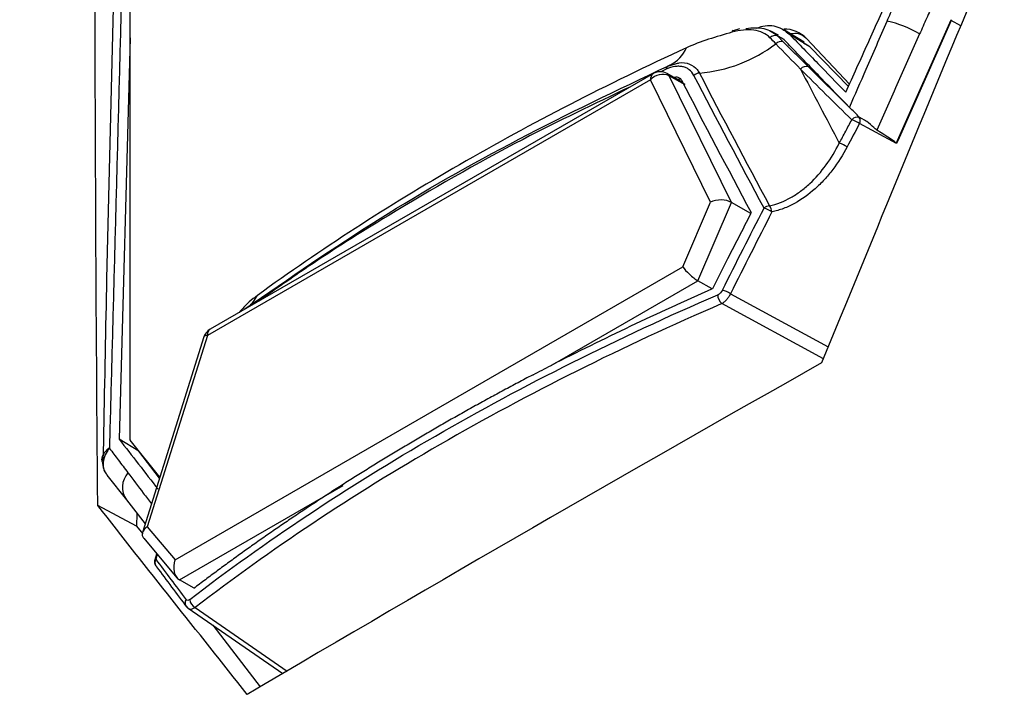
# Model space of a CAD drawing. Header units: millimetres. Extents: x 196 to 867, y -245 to 1107.
# Tile 22 of 79: x 735 to 758, y -19 to -2. Entities that reach past the tile are written whole.
import ezdxf

# ---------------------------------------------------------------- set-up
doc = ezdxf.new("R2010")
doc.units = ezdxf.units.MM

msp = doc.modelspace()

# ---------------------------------------------------------------- linework, layer by layer
at = {"color": 7, "linetype": 'Continuous', "lineweight": 25}
for p, q in [((737.18, -12.465), (737.177, 16.205)), ((755.547, -5.296), (756.832, -2.403)), ((756.836, -2.422), (755.556, -5.301)), ((751.766, -2.626), (751.614, -2.668)), ((752.704, -2.777), (752.519, -2.679)), ((752.674, -2.793), (752.816, -2.934)), ((752.674, -2.793), (752.84, -2.881)), ((752.84, -2.881), (752.695, -2.795)), ((753.313, -2.94), (752.841, -2.652)), ((753.448, -3.05), (752.976, -2.761)), ((737.179, -2.835), (736.917, -12.446)), ((752.816, -2.934), (753.417, -3.53)), ((753.448, -3.05), (753.299, -2.963)), ((754.401, -3.944), (753.369, -2.854)), ((754.374, -4.004), (753.448, -3.05)), ((750.05, -3.512), (750.239, -3.46)), ((750.103, -3.491), (750.05, -3.512)), ((750.096, -3.495), (750.124, -3.482)), ((753.417, -3.53), (754.39, -4.496)), ((749.705, -3.692), (739.099, -9.81)), ((750.41, -3.907), (750.038, -3.692)), ((750.457, -3.952), (750.081, -3.735)), ((751.574, -6.777), (750.087, -3.746)), ((750.464, -3.964), (750.087, -3.746)), ((749.636, -3.845), (739.029, -9.963)), ((751.071, -6.77), (749.636, -3.845)), ((754.393, -4.497), (754.4, -4.505)), ((755.526, -5.369), (754.64, -4.891)), ((754.761, -4.806), (754.648, -4.745)), ((755.519, -5.359), (755.547, -5.296)), ((755.556, -5.301), (755.526, -5.369)), ((750.41, -8.318), (751.071, -6.77)), ((750.773, -8.653), (751.574, -6.777)), ((752.038, -7.045), (751.574, -6.777)), ((752.044, -7.016), (752.033, -7.036)), ((752.033, -7.036), (752.038, -7.045)), ((738.255, -15.335), (750.41, -8.318)), ((747.257, -10.682), (750.773, -8.653)), ((751.116, -8.851), (750.773, -8.653)), ((751.123, -8.848), (751.116, -8.85)), ((751.116, -8.85), (751.116, -8.851)), ((738.947, -9.999), (737.478, -14.682)), ((739.029, -9.963), (737.591, -14.546)), ((746.828, -10.904), (746.81, -10.913)), ((737.388, -12.735), (736.917, -12.446)), ((737.894, -13.356), (737.182, -12.471)), ((737.887, -13.377), (737.388, -12.735)), ((736.626, -13.307), (737.091, -13.9)), ((737.091, -13.9), (737.542, -14.476)), ((737.337, -14.527), (736.406, -14.036)), ((737.345, -14.224), (737.337, -14.527)), ((737.337, -14.527), (737.483, -14.717)), ((737.591, -14.546), (738.255, -15.335)), ((737.505, -14.816), (738.302, -15.766)), ((737.783, -15.327), (737.818, -15.189)), ((738.71, -16.018), (738.363, -15.817)), ((738.57, -16.495), (740.837, -18.061)), ((739.16, -16.903), (740.293, -18.379))]:
    msp.add_line(p, q, dxfattribs=at)
at = {"color": 8, "linetype": 'Continuous', "lineweight": 25}
for p, q in [((757.062, -2.55), (756.836, -2.422)), ((750.013, -3.588), (749.881, -3.653)), ((751.551, -8.966), (753.892, -10.236)), ((753.775, -10.521), (751.342, -9.202)), ((738.363, -15.817), (742.279, -13.556)), ((737.827, -15.2), (737.795, -15.322)), ((738.737, -16.479), (740.941, -18.001))]:
    msp.add_line(p, q, dxfattribs=at)
at = {"color": 8, "linetype": 'Continuous', "lineweight": 25, "flags": 128}
for points in [[(739.029, -9.963), (738.992, -9.968), (738.965, -9.979), (738.949, -9.994), (738.947, -9.999)], [(737.795, -15.322), (737.786, -15.324), (737.779, -15.327), (737.774, -15.33), (737.77, -15.334), (737.769, -15.337)]]:
    msp.add_lwpolyline(points, dxfattribs=at)
at = {"color": 7, "linetype": 'Continuous', "lineweight": 25, "flags": 128}
for points in [[(737.796, -15.478), (737.805, -15.488), (737.823, -15.504)], [(738.547, -16.473), (738.529, -16.457), (738.521, -16.449)]]:
    msp.add_lwpolyline(points, dxfattribs=at)
at = {"color": 7, "linetype": 'Continuous', "lineweight": 25}
for centre, radius, start, end in [((754.726, -5.014), 2.642, 59.2053, 77.4071), ((751.64, -2.705), 0.0515, 122.8656, 179.917), ((752.618, -2.946), 0.163, 70.0487, 138.0205), ((752.84, -3.366), 0.737, 44.0826, 91.0347), ((750.521, -0.189), 3.504, 274.6867, 307.1657), ((752.762, -3.088), 0.164, 70.5518, 139.0009), ((750.087, -3.578), 0.0755, 119.2479, 187.8999), ((753.361, -3.689), 0.168, 70.6713, 142.5811), ((749.927, -4.097), 0.386, 65.5144, 139.0733), ((749.871, -3.981), 0.333, 60.0509, 119.9786), ((749.952, -3.812), 0.15, 26.1, 31.0718), ((750.823, -3.9), 0.219, 94.1283, 131.8576), ((754.587, -4.903), 0.167, 71.1492, 142.0969), ((754.282, -5.384), 0.609, 53.9819, 73.4723), ((754.507, -4.817), 0.152, 330.6822, 28.4564), ((753.984, -5.947), 0.613, 54.2089, 73.626), ((754.424, -7.204), 2.214, 59.2582, 59.5308), ((752.5, -7.084), 0.221, 93.5437, 130.8682), ((752.184, -7.522), 0.629, 55.1226, 74.2464), ((752.278, -7.03), 0.267, 5.2695, 38.8679), ((751.191, -9.499), 0.643, 55.8903, 74.7443), ((751.539, -8.983), 0.294, 181.4396, 227.9095), ((739.265, -10.099), 0.333, 119.9786, 162.5793), ((737.19, -12.465), 0.00988, 177.2184, 215.5912), ((737.93, -15.379), 0.167, 165.6046, 180), ((737.93, -15.379), 0.167, 180, 216.5741), ((738.838, -16.271), 0.231, 183.7907, 244.0913)]:
    msp.add_arc(centre, radius, start, end, dxfattribs=at)
at = {"color": 8, "linetype": 'Continuous', "lineweight": 25}
for centre, radius, start, end in [((749.74, -2.748), 0.827, 296.0565, 336.5679), ((749.799, -3.827), 0.164, 124.9928, 186.2759), ((739.21, -8.441), 1.165, 314.0309, 331.0542), ((739.193, -9.945), 0.164, 124.9928, 186.2759), ((737.524, -13.599), 0.528, 138.6659, 214.7644), ((737.911, -15.399), 0.139, 146.1979, 214.691), ((738.638, -16.369), 0.142, 145.9946, 214.2079)]:
    msp.add_arc(centre, radius, start, end, dxfattribs=at)
at = {"color": 7, "linetype": 'Continuous', "lineweight": 25}
for centre, major_axis, ratio, start_param, end_param in [((748.617, -1.678), (6.904, -3.689), 0.020854, 0.038227, 0.381018), ((751.307, -6.906), (0.356, 0.009), 0.525543, 0.708746, 2.279542), ((750.646, -8.454), (0.262, -0.232), 0.240191, 3.847145, 5.417942), ((737.827, -14.682), (0.354, 0.071), 0.60413, 2.173216, 3.461293), ((738.49, -15.471), (0.065, 0.369), 0.705047, 1.319497, 2.890294)]:
    msp.add_ellipse(centre, major_axis=major_axis, ratio=ratio, start_param=start_param, end_param=end_param, dxfattribs=at)
for points, knots in [([(769.163, 72.996), (769.119, 69.47), (769.075, 65.944), (769.031, 62.418), (768.951, 55.959), (768.787, 42.868), (768.538, 22.937), (768.288, 2.962), (768.124, -10.212), (768.041, -16.841), (768.029, -17.026), (767.998, -17.27), (767.958, -17.495), (767.909, -17.713), (767.85, -17.93), (767.779, -18.152), (767.693, -18.388), (767.621, -18.562), (767.134, -19.658), (766.223, -21.705), (764.822, -24.853), (763.427, -27.988), (762.528, -30.009), (762.019, -31.152), (761.878, -31.434), (761.662, -31.803), (761.438, -32.137), (761.2, -32.448), (760.943, -32.743), (760.707, -32.98), (760.496, -33.168), (760.322, -33.309), (760.125, -33.453), (759.97, -33.553), (757.518, -34.968), (752.59, -37.813), (747.39, -40.815), (744.79, -42.316)], [-0.0796977, -0.0796977, -0.0796977, -0.0796977, 0, 0, 0, 0.1460177, 0.2920354, 0.438053, 0.5840707, 0.5840707, 0.5866513, 0.5892319, 0.5918126, 0.5943932, 0.5969738, 0.5995544, 0.6021351, 0.6047157, 0.6047157, 0.6313328, 0.6579499, 0.6845671, 0.7111842, 0.7111842, 0.715513, 0.7198419, 0.7241707, 0.7284995, 0.7328284, 0.7371572, 0.7393216, 0.741486, 0.7436504, 0.7458148, 0.7458148, 0.8007035, 0.8555921, 0.8555921, 0.8555921, 0.8555921]), ([(722.966, 46.327), (722.922, 42.801), (722.878, 39.275), (722.834, 35.749), (722.753, 29.289), (722.589, 16.199), (722.34, -3.732), (722.091, -23.707), (721.926, -36.882), (721.843, -43.51), (721.851, -43.684), (721.875, -43.897), (721.911, -44.077), (721.955, -44.241), (722.01, -44.392), (722.076, -44.536), (722.157, -44.675), (722.226, -44.768), (722.693, -45.313), (723.565, -46.33), (724.908, -47.895), (726.244, -49.453), (727.105, -50.457), (727.593, -51.026), (727.728, -51.148), (727.938, -51.272), (728.157, -51.349), (728.391, -51.388), (728.644, -51.389), (728.878, -51.355), (729.087, -51.3), (729.259, -51.241), (729.456, -51.158), (729.611, -51.078), (732.063, -49.663), (736.991, -46.818), (742.19, -43.816), (744.79, -42.316)], [-0.0796977, -0.0796977, -0.0796977, -0.0796977, 0, 0, 0, 0.1460177, 0.2920354, 0.438053, 0.5840707, 0.5840707, 0.5866513, 0.5892319, 0.5918126, 0.5943932, 0.5969738, 0.5995544, 0.6021351, 0.6047157, 0.6047157, 0.6313328, 0.6579499, 0.6845671, 0.7111842, 0.7111842, 0.715513, 0.7198419, 0.7241707, 0.7284995, 0.7328284, 0.7371572, 0.7393216, 0.741486, 0.7436504, 0.7458148, 0.7458148, 0.8007035, 0.8555921, 0.8555921, 0.8555921, 0.8555921]), ([(737.178, 11.441), (736.963, 4.561), (736.711, -3.546), (736.555, -11.729), (736.531, -12.968)], [0, 0, 0, 0, 0.848668, 1, 1, 1, 1]), ([(754.313, -4.14), (754.489, -3.747), (754.667, -3.355), (755.021, -2.57), (755.197, -2.178), (755.374, -1.786)], [0, 0, 0, 0, 0.5, 0.5, 1, 1, 1, 1]), ([(755.302, -2.436), (755.356, -2.311), (755.41, -2.187), (755.465, -2.063), (755.51, -1.959), (755.555, -1.855), (755.601, -1.751)], [0, 0, 0, 0, 0.00124678, 0.00124678, 0.00124678, 0.00228732, 0.00228732, 0.00228732, 0.00228732]), ([(756.406, -2.008), (756.352, -2.13), (756.298, -2.251), (756.244, -2.372), (756.189, -2.496), (756.134, -2.621), (756.079, -2.745)], [0.000001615, 0.000001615, 0.000001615, 0.000001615, 0.001219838, 0.001219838, 0.001219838, 0.002465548, 0.002465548, 0.002465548, 0.002465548]), ([(752.167, -2.61), (752.221, -2.591), (752.43, -2.513), (752.723, -2.562), (752.899, -2.7), (752.976, -2.761)], [0, 0, 0, 0, 0.1622172, 0.6298326, 1, 1, 1, 1]), ([(754.4, -4.505), (754.534, -4.199), (754.667, -3.893), (754.801, -3.587), (754.968, -3.203), (755.135, -2.819), (755.302, -2.436)], [0, 0, 0, 0, 0.00306795, 0.00306795, 0.00306795, 0.006913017, 0.006913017, 0.006913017, 0.006913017]), ([(756.832, -2.403), (756.833, -2.408), (756.834, -2.413), (756.835, -2.418), (756.835, -2.419), (756.835, -2.42), (756.836, -2.422)], [0, 0, 0, 0, 0.00004661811, 0.00004661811, 0.00004661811, 0.00005757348, 0.00005757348, 0.00005757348, 0.00005757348]), ([(751.588, -2.705), (751.4, -2.759), (751.212, -2.813), (750.845, -2.933), (750.667, -2.999), (750.499, -3.077)], [0, 0, 0, 0, 0.5, 0.5, 1, 1, 1, 1]), ([(752.497, -2.837), (752.447, -2.787), (752.39, -2.746), (752.26, -2.685), (752.186, -2.664), (752.031, -2.642), (751.948, -2.642), (751.772, -2.66), (751.682, -2.678), (751.588, -2.705)], [0, 0, 0, 0, 0.25, 0.25, 0.5, 0.5, 0.75, 0.75, 1, 1, 1, 1]), ([(751.923, -2.614), (752, -2.601), (752.076, -2.594), (752.218, -2.595), (752.286, -2.602), (752.414, -2.632), (752.474, -2.655), (752.582, -2.713), (752.63, -2.749), (752.674, -2.793)], [0, 0, 0, 0, 0.25, 0.25, 0.5, 0.5, 0.75, 0.75, 1, 1, 1, 1]), ([(752.976, -2.761), (753.029, -2.817), (753.082, -2.873), (753.192, -2.987), (753.248, -3.045), (753.417, -3.218), (753.529, -3.333), (753.865, -3.679), (754.089, -3.91), (754.313, -4.14)], [0, 0, 0, 0, 0.125, 0.125, 0.25, 0.25, 0.5, 0.5, 1, 1, 1, 1]), ([(753.354, -2.844), (753.301, -2.801), (753.202, -2.722), (753.057, -2.736), (752.99, -2.743)], [0, 0, 0, 0, 0.542303, 1, 1, 1, 1]), ([(756.079, -2.745), (755.908, -3.128), (755.738, -3.511), (755.568, -3.894), (755.396, -4.279), (755.225, -4.664), (755.054, -5.049)], [0, 0, 0, 0, 0.00384596, 0.00384596, 0.00384596, 0.007708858, 0.007708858, 0.007708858, 0.007708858]), ([(750.499, -3.077), (749.547, -3.514), (748.617, -3.966), (746.804, -4.9), (745.922, -5.381), (743.347, -6.867), (741.736, -7.91), (740.229, -9.005)], [0, 0, 0, 0, 0.25, 0.25, 0.5, 0.5, 1, 1, 1, 1]), ([(754.393, -4.497), (754.172, -4.268), (753.951, -4.039), (753.619, -3.696), (753.509, -3.582), (753.343, -3.411), (753.288, -3.354), (753.177, -3.239), (753.122, -3.182), (753.067, -3.125)], [0, 0, 0, 0, 0.5, 0.5, 0.75, 0.75, 0.875, 0.875, 1, 1, 1, 1]), ([(739.93, -9.33), (740.988, -8.598), (743.045, -7.172), (746.445, -5.233), (748.846, -4.087), (750.05, -3.512)], [0, 0, 0, 0, 0.345247, 0.671767, 1, 1, 1, 1]), ([(750.677, -3.736), (750.649, -3.682), (750.611, -3.637), (750.543, -3.585), (750.519, -3.57), (750.466, -3.546), (750.438, -3.537), (750.38, -3.524), (750.349, -3.52), (750.286, -3.519), (750.253, -3.521), (750.152, -3.535), (750.083, -3.556), (750.013, -3.588)], [0, 0, 0, 0, 0.25, 0.25, 0.375, 0.375, 0.5, 0.5, 0.625, 0.625, 0.75, 0.75, 1, 1, 1, 1]), ([(750.197, -3.784), (750.208, -3.781), (750.248, -3.768), (750.308, -3.781), (750.357, -3.813), (750.375, -3.844), (750.38, -3.853)], [0, 0, 0, 0, 0.128711, 0.491719, 0.85343, 1, 1, 1, 1]), ([(750.367, -3.832), (750.363, -3.831), (750.34, -3.825), (750.313, -3.832), (750.29, -3.838)], [0, 0, 0, 0, 0.185824, 1, 1, 1, 1]), ([(754.65, -4.766), (754.631, -4.736), (754.609, -4.709), (754.563, -4.66), (754.54, -4.638), (754.473, -4.575), (754.433, -4.538), (754.4, -4.505)], [0, 0, 0, 0, 0.25, 0.25, 0.5, 0.5, 1, 1, 1, 1]), ([(754.157, -5.359), (754.208, -5.264), (754.259, -5.168), (754.309, -5.073), (754.358, -4.982), (754.406, -4.891), (754.455, -4.8)], [0, 0, 0, 0, 0.001, 0.001, 0.001, 0.001953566, 0.001953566, 0.001953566, 0.001953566]), ([(754.641, -4.744), (754.641, -4.744), (754.644, -4.744), (754.646, -4.745), (754.648, -4.746)], [0, 0, 0, 0, 0.036019, 1, 1, 1, 1]), ([(755.054, -5.049), (755.029, -5.03), (754.95, -4.968), (754.862, -4.861), (754.777, -4.818), (754.759, -4.809)], [0, 0, 0, 0, 0.267256, 0.845842, 1, 1, 1, 1]), ([(752.486, -6.863), (752.662, -6.823), (752.835, -6.754), (753.076, -6.618), (753.154, -6.566), (753.306, -6.454), (753.38, -6.392), (753.593, -6.193), (753.722, -6.044), (753.958, -5.72), (754.064, -5.544), (754.157, -5.359)], [0, 0, 0, 0, 0.25, 0.25, 0.375, 0.375, 0.5, 0.5, 0.75, 0.75, 1, 1, 1, 1]), ([(755.519, -5.359), (755.521, -5.362), (755.522, -5.364), (755.524, -5.367), (755.525, -5.368), (755.525, -5.369), (755.526, -5.369)], [0, 0, 0, 0, 0.00003151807, 0.00003151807, 0.00003151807, 0.00004046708, 0.00004046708, 0.00004046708, 0.00004046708]), ([(754.343, -5.45), (754.24, -5.644), (754.126, -5.824), (753.935, -6.076), (753.868, -6.157), (753.728, -6.311), (753.653, -6.385), (753.424, -6.59), (753.261, -6.707), (753.001, -6.849), (752.912, -6.89), (752.73, -6.958), (752.638, -6.986), (752.544, -7.006)], [0, 0, 0, 0, 0.25, 0.25, 0.375, 0.375, 0.5, 0.5, 0.75, 0.75, 0.875, 0.875, 1, 1, 1, 1]), ([(738.607, -16.286), (739.509, -15.592), (740.452, -14.918), (742.413, -13.613), (743.431, -12.981), (745.546, -11.761), (746.638, -11.174), (748.89, -10.047), (750.052, -9.506), (751.245, -8.991)], [0, 0, 0, 0, 0.25, 0.25, 0.5, 0.5, 0.75, 0.75, 1, 1, 1, 1]), ([(740.229, -9.005), (740.162, -9.056), (739.996, -9.182), (739.865, -9.327), (739.787, -9.413)], [0, 0, 0, 0, 0.407071, 1, 1, 1, 1]), ([(751.342, -9.202), (751.363, -9.191), (751.383, -9.177), (751.423, -9.145), (751.442, -9.126), (751.479, -9.085), (751.496, -9.063), (751.526, -9.016), (751.54, -8.991), (751.551, -8.966)], [0, 0, 0, 0, 0.25, 0.25, 0.5, 0.5, 0.75, 0.75, 1, 1, 1, 1]), ([(751.342, -9.202), (750.152, -9.716), (748.993, -10.255), (746.747, -11.379), (745.658, -11.964), (743.548, -13.182), (742.532, -13.812), (740.576, -15.114), (739.636, -15.787), (738.737, -16.479)], [0, 0, 0, 0, 0.25, 0.25, 0.5, 0.5, 0.75, 0.75, 1, 1, 1, 1]), ([(746.81, -10.913), (746.695, -10.973), (746.466, -11.094), (746.125, -11.276), (745.787, -11.459), (745.451, -11.644), (745.117, -11.83), (744.786, -12.018), (744.458, -12.206), (744.132, -12.396), (743.808, -12.588), (743.487, -12.78), (743.169, -12.974), (742.853, -13.169), (742.539, -13.365), (742.229, -13.562), (741.92, -13.761), (741.615, -13.961), (741.312, -14.162), (741.011, -14.364), (740.713, -14.567), (740.418, -14.772), (740.126, -14.977), (739.836, -15.184), (739.548, -15.392), (739.264, -15.601), (738.982, -15.811), (738.796, -15.952), (738.703, -16.022)], [0, 0, 0, 0, 0.038682, 0.077347, 0.115993, 0.154622, 0.193234, 0.231828, 0.270404, 0.308963, 0.347504, 0.386027, 0.424533, 0.463021, 0.501491, 0.539944, 0.578379, 0.616797, 0.655196, 0.693578, 0.731943, 0.77029, 0.808619, 0.84693, 0.885224, 0.923501, 0.961759, 1, 1, 1, 1]), ([(736.917, -12.446), (737.072, -12.646), (737.228, -12.846), (737.538, -13.246), (737.693, -13.446), (737.849, -13.645)], [0, 0, 0, 0, 0.5, 0.5, 1, 1, 1, 1]), ([(736.684, -12.653), (736.683, -12.654), (736.661, -12.67), (736.595, -12.725), (736.523, -12.828), (736.488, -12.928), (736.506, -12.977), (736.508, -12.983)], [0, 0, 0, 0, 0.010832, 0.1700887, 0.5612158, 0.9512743, 1, 1, 1, 1]), ([(736.688, -12.669), (736.687, -12.671), (736.667, -12.693), (736.608, -12.769), (736.54, -12.914), (736.527, -13.095), (736.561, -13.232), (736.616, -13.288), (736.631, -13.303)], [0, 0, 0, 0, 0.007223, 0.114698, 0.378345, 0.641233, 0.903796, 1, 1, 1, 1]), ([(736.684, -12.653), (736.685, -12.656), (736.686, -12.659), (736.686, -12.662), (736.687, -12.664), (736.688, -12.667), (736.688, -12.669)], [0, 0, 0, 0, 0.00003851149, 0.00003851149, 0.00003851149, 0.00007192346, 0.00007192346, 0.00007192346, 0.00007192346]), ([(736.688, -12.669), (736.757, -12.76), (736.827, -12.852), (736.896, -12.944), (736.973, -13.046), (737.051, -13.148), (737.128, -13.251)], [0, 0, 0, 0, 0.001762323, 0.001762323, 0.001762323, 0.00372906, 0.00372906, 0.00372906, 0.00372906]), ([(736.512, -12.982), (736.519, -13.046), (736.527, -13.129), (736.565, -13.202), (736.574, -13.219)], [0, 0, 0, 0, 0.769953, 1, 1, 1, 1]), ([(738.524, -16.446), (738.532, -16.459), (738.544, -16.479), (738.565, -16.489), (738.572, -16.493)], [0, 0, 0, 0, 0.668007, 1, 1, 1, 1])]:
    msp.add_open_spline(points, degree=3, knots=knots, dxfattribs=at)
for points in [[(736.406, -14.036), (736.318, -3.878), (736.316, 6.234), (736.401, 16.3)], [(757.302, -1.97), (756.106, -4.849), (754.916, -7.732), (753.734, -10.62)], [(752.638, -2.981), (752.591, -2.933), (752.544, -2.885), (752.497, -2.837)], [(753.227, -3.587), (753.033, -3.386), (752.836, -3.184), (752.638, -2.981)], [(752.932, -2.984), (752.901, -2.95), (752.869, -2.917), (752.838, -2.884)], [(753.067, -3.125), (753.021, -3.077), (752.976, -3.03), (752.932, -2.984)], [(752.355, -6.916), (751.785, -5.85), (751.225, -4.79), (750.677, -3.736)], [(750.807, -3.681), (751.356, -4.735), (751.915, -5.796), (752.486, -6.863)], [(753.227, -3.587), (753.534, -4.175), (753.844, -4.766), (754.157, -5.359)], [(754.455, -4.8), (754.041, -4.393), (753.632, -3.989), (753.227, -3.587)], [(750.38, -3.853), (750.924, -4.901), (751.478, -5.955), (752.044, -7.016)], [(754.64, -4.891), (754.541, -5.077), (754.442, -5.264), (754.343, -5.45)], [(751.36, -8.878), (751.688, -8.222), (752.02, -7.568), (752.355, -6.916)], [(752.038, -7.045), (751.839, -7.431), (751.64, -7.818), (751.443, -8.205)], [(752.544, -7.006), (752.21, -7.657), (751.879, -8.31), (751.551, -8.966)], [(751.443, -8.205), (751.336, -8.419), (751.229, -8.633), (751.123, -8.848)], [(751.116, -8.851), (749.789, -9.433), (748.503, -10.043), (747.257, -10.682)], [(751.36, -8.878), (751.335, -8.928), (751.29, -8.971), (751.245, -8.991)], [(753.734, -10.62), (749.095, -13.24), (744.511, -15.886), (739.985, -18.559)], [(746.828, -10.904), (746.97, -10.83), (747.114, -10.756), (747.257, -10.682)], [(739.985, -18.559), (738.784, -17.048), (737.591, -15.54), (736.406, -14.036)], [(737.795, -15.322), (738.034, -15.642), (738.276, -15.965), (738.521, -16.29)], [(738.547, -16.473), (738.302, -16.148), (738.061, -15.825), (737.823, -15.504)], [(738.607, -16.286), (738.573, -16.313), (738.54, -16.315), (738.521, -16.29)]]:
    msp.add_open_spline(points, degree=3, dxfattribs=at)
at = {"color": 8, "linetype": 'Continuous', "lineweight": 25}
for points, knots in [([(737.178, 5.799), (737.142, 4.46), (736.975, -1.692), (736.812, -7.842), (736.684, -12.653)], [0, 0, 0, 0, 0.217753, 1, 1, 1, 1]), ([(750.239, -3.46), (750.268, -3.451), (750.389, -3.413), (750.577, -3.454), (750.733, -3.556), (750.79, -3.653), (750.807, -3.681)], [0, 0, 0, 0, 0.114677, 0.481333, 0.848665, 1, 1, 1, 1]), ([(750.037, -3.693), (750.04, -3.695), (750.059, -3.701), (750.071, -3.72), (750.081, -3.735)], [0, 0, 0, 0, 0.1679, 1, 1, 1, 1]), ([(749.156, -4.009), (748.289, -4.422), (746.262, -5.389), (743.725, -6.854), (741.648, -8.159), (740.661, -8.858), (740.275, -9.131)], [0, 0, 0, 0, 0.268737, 0.628778, 0.854712, 1, 1, 1, 1]), ([(737.128, -13.251), (737.25, -13.413), (737.438, -13.662), (737.627, -13.911), (737.693, -13.997)], [0, 0, 0, 0, 0.652543, 1, 1, 1, 1]), ([(738.572, -16.491), (738.58, -16.498), (738.604, -16.518), (738.662, -16.516), (738.712, -16.491), (738.737, -16.479)], [0, 0, 0, 0, 0.197548, 0.598858, 1, 1, 1, 1])]:
    msp.add_open_spline(points, degree=3, knots=knots, dxfattribs=at)

doc.saveas('drawing.dxf')
